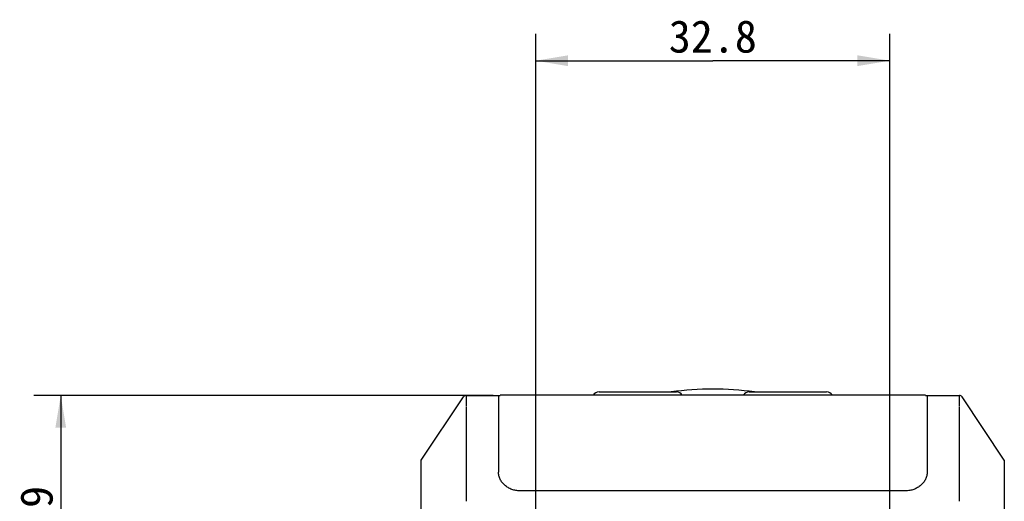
# Model space of a CAD drawing. Header units: millimetres. Extents: x 55 to 506, y 15 to 401.
# Tile 18 of 18: x 414 to 505, y 241 to 286. Entities that reach past the tile are written whole.
import ezdxf
from ezdxf.enums import TextEntityAlignment as Align

# ---------------------------------------------------------------- set-up
doc = ezdxf.new("R2010")
doc.units = ezdxf.units.MM
doc.header["$LTSCALE"] = 32.67
doc.layers.get('0').update_dxf_attribs({"linetype": 'CONTINUOUS'})
doc.layers.add('00_COMPONENTS', color=7, linetype='CONTINUOUS')
doc.layers.add('51__DRAFT_DIMS', color=7, linetype='CONTINUOUS')
doc.styles.get("Standard").update_dxf_attribs({"font": 'simfang.ttf'})
doc.dimstyles.new('DIMSTYLE_2', dxfattribs={"dimtxt": 3, "dimasz": 3, "dimexe": 2.5, "dimexo": 0.5, "dimgap": 0.75, "dimtad": 1, "dimdsep": 46, "dimtxsty": 'STANDARD', "dimblk": '_FILLED', "dimblk1": '_FILLED', "dimblk2": '_FILLED', "dimcen": 0.09, "dimclrt": 3, "dimazin": 2, "dimtp": 0.3, "dimtm": 0.3, "dimtfac": 1, "dimtofl": 0, "dimtmove": 0, "dimatfit": 3, "dimldrblk": '_FILLED', "dimfxl": 1, "dimtolj": 1, "dimarcsym": 0})
doc.dimstyles.new('DIMSTYLE_4', dxfattribs={"dimtxt": 3, "dimasz": 3, "dimexe": 2.5, "dimexo": 0.5, "dimgap": 0.75, "dimtad": 1, "dimdec": 1, "dimdsep": 46, "dimtxsty": 'STANDARD', "dimblk": '_FILLED', "dimblk1": '_FILLED', "dimblk2": '_FILLED', "dimcen": 0.09, "dimclrt": 3, "dimazin": 2, "dimtp": 0.2, "dimtm": 0.2, "dimtfac": 1, "dimtdec": 1, "dimtofl": 0, "dimtmove": 0, "dimatfit": 3, "dimldrblk": '_FILLED', "dimfxl": 1, "dimtolj": 1, "dimarcsym": 0})

# ---------------------------------------------------------------- blocks, each defined once
blk = doc.blocks.new('_FILLED')
at = {"color": 0, "linetype": 'ByBlock'}
blk.add_solid([(0, 0), (-1, 0.167), (-1, -0.167)], dxfattribs=at)
blk = doc.blocks.new('*D7')
at = {"layer": '51__DRAFT_DIMS', "color": 4, "transparency": 16777216}
for p, q in [((461.934, 232.567), (461.934, 284.758)), ((494.734, 232.567), (494.734, 284.758)), ((461.934, 282.258), (478.334, 282.258)), ((494.734, 282.258), (478.334, 282.258))]:
    blk.add_line(p, q, dxfattribs=at)
at = {"layer": '51__DRAFT_DIMS', "color": 4, "transparency": 16777216, "xscale": 3, "yscale": 3, "zscale": 3, "rotation": 180}
blk.add_blockref('_FILLED', (461.934, 282.258), dxfattribs=at)
at = {"layer": '51__DRAFT_DIMS', "color": 4, "transparency": 16777216, "xscale": 3, "yscale": 3, "zscale": 3}
blk.add_blockref('_FILLED', (494.734, 282.258), dxfattribs=at)
at = {"layer": '51__DRAFT_DIMS', "color": 3, "transparency": 16777216}
blk.add_text('32.8', height=3, dxfattribs=at).set_placement((478.334, 283.008), align=Align.CENTER)
blk = doc.blocks.new('*D9')
at = {"layer": '51__DRAFT_DIMS', "color": 4, "transparency": 16777216}
for p, q in [((457.984, 251.225), (415.439, 251.225)), ((417.939, 251.225), (417.939, 238.76)), ((417.939, 226.295), (417.939, 238.76)), ((457.887, 226.295), (415.439, 226.295))]:
    blk.add_line(p, q, dxfattribs=at)
at = {"layer": '51__DRAFT_DIMS', "color": 4, "transparency": 16777216, "xscale": 3, "yscale": 3, "zscale": 3}
for p, rotation in [((417.939, 251.225), 90), ((417.939, 226.295), 270)]:
    blk.add_blockref('_FILLED', p, dxfattribs=dict(at, rotation=rotation))
at = {"layer": '51__DRAFT_DIMS', "color": 3, "transparency": 16777216}
blk.add_text('24.9', height=3, rotation=90, dxfattribs=at).set_placement((417.189, 238.76), align=Align.CENTER)

msp = doc.modelspace()

# ---------------------------------------------------------------- linework, layer by layer
at = {"layer": '00_COMPONENTS', "color": 7}
for p, q in [((451.334, 245.225), (455.245, 251.091)), ((455.495, 251.225), (458.634, 251.225)), ((458.484, 251.225), (458.484, 244.126)), ((498.034, 251.25), (458.634, 251.25)), ((467.793, 251.55), (474.975, 251.55)), ((481.693, 251.55), (488.875, 251.55)), ((498.034, 251.225), (501.172, 251.225)), ((498.184, 251.225), (498.184, 244.126)), ((505.334, 245.225), (501.423, 251.091)), ((451.334, 169.225), (451.334, 245.225)), ((505.334, 245.225), (505.334, 169.225)), ((496.184, 242.385), (460.484, 242.385))]:
    msp.add_line(p, q, dxfattribs=at)
at = {"layer": '00_COMPONENTS', "color": 4}
for p, q in [((455.494, 250.142), (455.494, 241.42)), ((501.173, 241.42), (501.173, 250.142))]:
    msp.add_line(p, q, dxfattribs=at)
at = {"layer": '00_COMPONENTS', "color": 7}
for centre, radius, start, end in [((478.334, 223.825), 27.992, 82.08858, 97.91142), ((455.494, 250.925), 0.3, 90, 146.30993), ((467.793, 250.925), 0.625, 90, 148.66775), ((474.975, 250.925), 0.625, 31.33225, 90), ((481.693, 250.925), 0.625, 90, 148.66775), ((488.875, 250.925), 0.625, 31.33225, 90), ((501.173, 250.925), 0.3, 33.69007, 90)]:
    msp.add_arc(centre, radius, start, end, dxfattribs=at)
at = {"layer": '00_COMPONENTS', "color": 4}
for centre, start, end in [((455.495, 250.925), 90.0026, 146.84434), ((501.172, 250.925), 33.15566, 89.9974)]:
    msp.add_arc(centre, 0.3, start, end, dxfattribs=at)
for points in [[(455.245, 251.091), (455.244, 251.091), (455.244, 251.09), (455.244, 251.089)], [(501.423, 251.089), (501.423, 251.09), (501.423, 251.091), (501.423, 251.091)]]:
    msp.add_open_spline(points, degree=3, dxfattribs=at)
for points, knots in [([(455.495, 251.225), (455.496, 251.225), (455.497, 251.223), (455.497, 251.22), (455.498, 251.214), (455.498, 251.203), (455.499, 251.183), (455.499, 251.153), (455.498, 251.114), (455.498, 251.067), (455.498, 251.012), (455.498, 250.95), (455.498, 250.879), (455.498, 250.772), (455.499, 250.621), (455.498, 250.422), (455.497, 250.282), (455.495, 250.208)], [0, 0, 0, 0, 0.001527, 0.004847, 0.010235, 0.017734, 0.039078, 0.068823, 0.106844, 0.152976, 0.207017, 0.268731, 0.33785, 0.414072, 0.586466, 0.782913, 1, 1, 1, 1]), ([(501.172, 250.208), (501.171, 250.282), (501.169, 250.422), (501.169, 250.621), (501.169, 250.772), (501.169, 250.879), (501.169, 250.95), (501.169, 251.012), (501.169, 251.067), (501.169, 251.114), (501.169, 251.153), (501.169, 251.183), (501.169, 251.203), (501.17, 251.214), (501.17, 251.22), (501.171, 251.223), (501.172, 251.225), (501.172, 251.225)], [0, 0, 0, 0, 0.217082, 0.413527, 0.585923, 0.662145, 0.731265, 0.792979, 0.847021, 0.893153, 0.931175, 0.960921, 0.982265, 0.989764, 0.995153, 0.998473, 1, 1, 1, 1])]:
    msp.add_open_spline(points, degree=3, knots=knots, dxfattribs=at)
at = {"layer": '00_COMPONENTS', "color": 7}
for points, knots in [([(460.484, 242.385), (460.353, 242.385), (460.157, 242.401), (459.903, 242.457), (459.658, 242.533), (459.369, 242.667), (459.064, 242.884), (458.813, 243.149), (458.626, 243.452), (458.51, 243.782), (458.484, 244.012), (458.484, 244.126)], [0, 0, 0, 0, 0.133308, 0.199641, 0.26553, 0.395357, 0.522158, 0.6456, 0.765856, 0.883615, 1, 1, 1, 1]), ([(498.184, 244.126), (498.184, 244.012), (498.158, 243.782), (498.042, 243.452), (497.854, 243.149), (497.603, 242.884), (497.298, 242.667), (497.01, 242.533), (496.765, 242.457), (496.51, 242.401), (496.314, 242.385), (496.184, 242.385)], [0, 0, 0, 0, 0.116385, 0.234144, 0.3544, 0.477842, 0.604643, 0.73447, 0.800359, 0.866692, 1, 1, 1, 1])]:
    msp.add_open_spline(points, degree=3, knots=knots, dxfattribs=at)

# ---------------------------------------------------------------- dimensions: what is measured, and where the dimension line sits
at = {"layer": '51__DRAFT_DIMS', "color": 4}
dim = msp.add_linear_dim(base=(494.734, 282.258), p1=(461.934, 232.067), p2=(494.734, 232.067), dimstyle='DIMSTYLE_2', dxfattribs=at)
dim.commit()
dim.dimension.update_dxf_attribs({"geometry": '*D7', "text_midpoint": (478.301, 282.258), "dimtype": 160})
dim = msp.add_linear_dim(base=(417.939, 251.225), p1=(458.387, 226.295), p2=(458.484, 251.225), angle=90, dimstyle='DIMSTYLE_4', dxfattribs=at)
dim.commit()
dim.dimension.update_dxf_attribs({"geometry": '*D9', "text_midpoint": (417.939, 238.716), "dimtype": 160})

doc.saveas('drawing.dxf')
